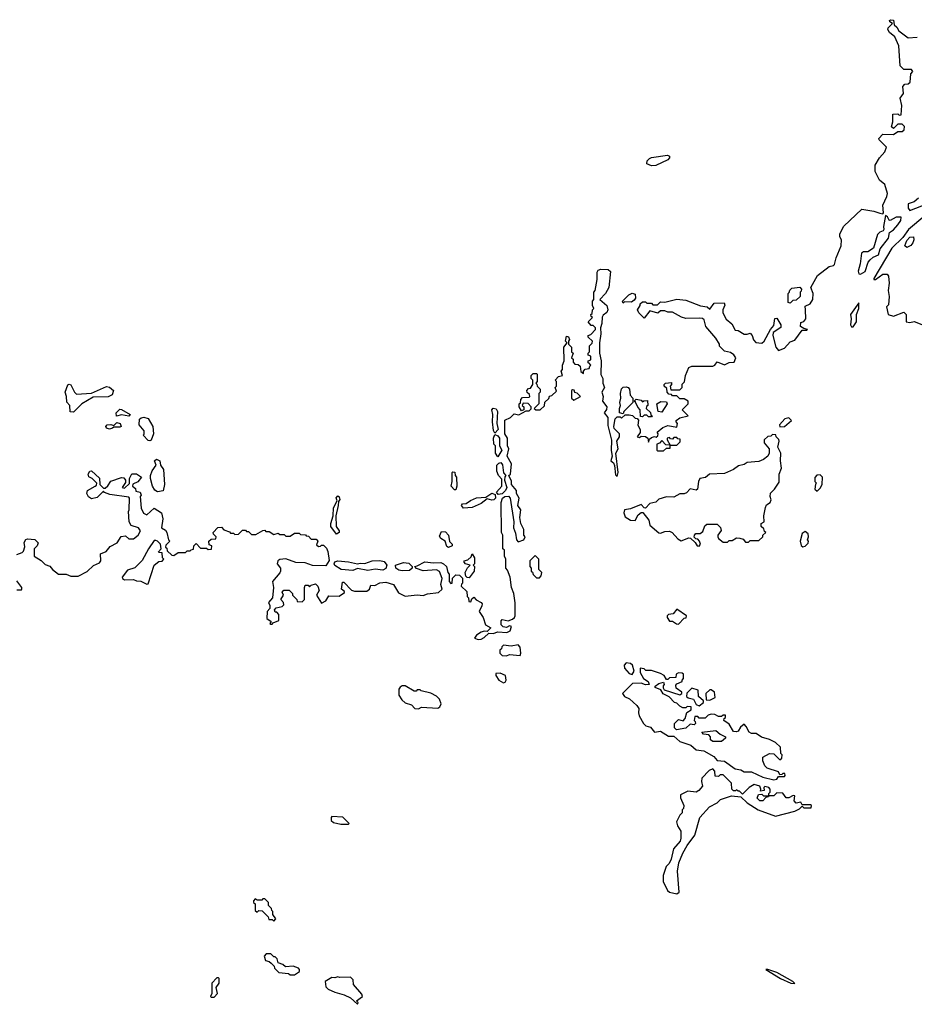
# Model space of a CAD drawing. Extents: x 2701205 to 2963787, y 496209 to 720276.
# Tile 54 of 154: x 2753944 to 2759935, y 671012 to 677610. Entities that reach past the tile are written whole.
import ezdxf

# ---------------------------------------------------------------- set-up
doc = ezdxf.new("R2010")
doc.units = 0

msp = doc.modelspace()

# ---------------------------------------------------------------- linework, layer by layer
at = {"layer": '0CON05XD'}
for points in [[(2757926.7, 674623.3), (2757935, 674560), (2757945, 674550), (2757952.5, 674575), (2757936.7, 674705), (2757952.5, 674735), (2757942.5, 674785), (2757960, 674815), (2757960, 674835), (2757925, 674870), (2757922.5, 674885), (2757932.5, 674935), (2757945, 674950), (2757965, 674950), (2757975, 674940), (2757998.3, 674961.7), (2758025, 674962.5), (2758047, 674957), (2758065, 674940), (2758078.3, 674938.3), (2758087.5, 674927.5), (2758083, 674893), (2758100, 674865), (2758100, 674845), (2758080, 674815), (2758095, 674810), (2758105, 674820), (2758135, 674817.5), (2758150, 674805), (2758155, 674780), (2758161.7, 674798.3), (2758175, 674810), (2758195, 674817.5), (2758207.5, 674812.5), (2758218.3, 674821.7), (2758220, 674835), (2758213, 674847), (2758251.7, 674878.3), (2758285, 674890), (2758345, 674880), (2758350, 674905), (2758340, 674915), (2758340, 674925), (2758365, 674942.5), (2758420, 674955), (2758380, 674995), (2758420, 675035), (2758420, 675055), (2758395, 675070), (2758365, 675070), (2758345, 675090), (2758315, 675090), (2758308.3, 675098.3), (2758291.7, 675101.7), (2758280, 675115), (2758278.3, 675138.3), (2758260, 675155), (2758260, 675165), (2758270, 675175), (2758308.3, 675178.3), (2758310, 675165), (2758300, 675155), (2758305, 675130), (2758365, 675130), (2758380, 675145), (2758381.7, 675168.3), (2758397, 675183), (2758402.5, 675225), (2758425, 675280), (2758445, 675287.5), (2758585, 675287.5), (2758600, 675295), (2758615, 675317.5), (2758665, 675297.5), (2758695, 675312.5), (2758730, 675315), (2758740, 675345), (2758727.5, 675365), (2758705, 675380), (2758665, 675390), (2758631.7, 675421.7), (2758630, 675435), (2758606.1, 675476.1), (2758540, 675555), (2758528.3, 675598.3), (2758517, 675607), (2758495, 675610), (2758405, 675608.8), (2758376.4, 675616.4), (2758315, 675650), (2758285, 675650), (2758265, 675660), (2758235, 675660), (2758217.5, 675642.5), (2758165, 675660), (2758125, 675610), (2758090, 675645), (2758082.5, 675665), (2758100, 675695), (2758100, 675705), (2758115, 675720), (2758135, 675720), (2758145, 675710), (2758175, 675710), (2758185, 675700), (2758215, 675700), (2758235, 675720), (2758265, 675717.5), (2758345, 675736.7), (2758405, 675730), (2758503, 675693), (2758547, 675687), (2758565, 675670), (2758595, 675710), (2758661.7, 675711.7), (2758667, 675697), (2758653, 675667), (2758652.5, 675645), (2758675, 675602.5), (2758713, 675573), (2758735, 675530), (2758755, 675527.5), (2758795, 675503.3), (2758815, 675502.5), (2758835, 675510), (2758850, 675495), (2758857.5, 675465), (2758875, 675447.5), (2758915, 675442.5), (2758930, 675455), (2758972.5, 675535), (2758995, 675560), (2759001.7, 675608.3), (2759015, 675610), (2759042.5, 675565), (2759041.7, 675548.3), (2758990, 675515), (2758987.5, 675495), (2759007.5, 675415), (2759025, 675392.5), (2759065, 675410), (2759105, 675452.5), (2759135, 675462.5), (2759185, 675530), (2759215, 675530), (2759220, 675535), (2759195, 675540), (2759172.5, 675555), (2759175, 675580), (2759195, 675587.5), (2759210, 675605), (2759206.4, 675666.4), (2759205, 675690), (2759237.5, 675705), (2759256.7, 675735), (2759257.5, 675775), (2759242.5, 675815), (2759286.7, 675895), (2759365, 675956.7), (2759395, 675962.5), (2759400.7, 675969.3), (2759412, 676015), (2759446.2, 676095), (2759447.5, 676135), (2759437.5, 676155), (2759437.5, 676175), (2759463.6, 676226.4), (2759585, 676340), (2759665, 676327.5), (2759705, 676312.5), (2759725, 676310), (2759730, 676315), (2759723.6, 676366.4), (2759752.5, 676425), (2759756.4, 676446.4), (2759737.5, 676505), (2759702.5, 676535), (2759673, 676593), (2759672.5, 676635), (2759702.5, 676685), (2759737.5, 676725), (2759750, 676755), (2759700, 676805), (2759697.5, 676815), (2759725, 676842.5), (2759795, 676840), (2759825, 676860), (2759855, 676860), (2759868.3, 676871.7), (2759870, 676895), (2759855, 676910), (2759825, 676910), (2759795, 676880), (2759782.5, 676892.5), (2759792.5, 676925), (2759792.5, 676977.5), (2759825, 676980), (2759835, 676970), (2759847, 676973), (2759851.2, 677035), (2759840, 677085), (2759862.5, 677115), (2759858.3, 677161.7), (2759871.7, 677178.3), (2759895, 677180), (2759908.3, 677191.7), (2759913, 677247), (2759926.7, 677263.3), (2759916.4, 677276.4), (2759865, 677276.7), (2759841.4, 677301.4), (2759832, 677435), (2759805.7, 677495.7), (2759768.8, 677525), (2759758, 677545), (2759760, 677555), (2759790, 677585), (2759772.5, 677595), (2759770, 677605), (2759775, 677610), (2759796.4, 677606.4), (2759800, 677575), (2759819.3, 677559.3), (2759832.5, 677535), (2759895, 677487.5), (2759955, 677493.8)], [(2758175, 676630), (2758143.6, 676643.6), (2758146.7, 676665), (2758161.2, 676678.8), (2758175, 676686), (2758283.3, 676703.3), (2758295.8, 676695.8), (2758295.8, 676684.2), (2758285, 676670), (2758205, 676633.8), (2758175, 676630)], [(2759964, 676415), (2759935, 676390), (2759893.9, 676376.1), (2759894, 676346), (2759905, 676331.2), (2760036.7, 676383.3)], [(2759575, 675904.3), (2759606.3, 675923.7), (2759627.5, 675985), (2759639.1, 676000.9), (2759660.5, 676019.5), (2759696.1, 676035), (2759707.3, 676075), (2759763, 676145), (2759768.6, 676185), (2759795, 676201.1), (2759825, 676235.6), (2759844.4, 676265), (2759846.4, 676286.4), (2759815, 676287.1), (2759773.8, 676263.8), (2759766.4, 676266.4), (2759755, 676290), (2759741.7, 676298.3), (2759729.2, 676225), (2759732, 676205), (2759726.2, 676195), (2759703.5, 676186.5), (2759689.6, 676170.4), (2759661.7, 676078.3), (2759625, 676054.3), (2759595, 676054.5), (2759581.2, 676045), (2759573.6, 675975), (2759559.6, 675925), (2759565, 675906.2), (2759575, 675904.3)], [(2760005, 676295.7), (2759896.2, 676205), (2759858.6, 676151.4), (2759785, 676078.5), (2759664.3, 675875), (2759665, 675870), (2759675, 675870), (2759725, 675904.3), (2759753.8, 675903.8), (2759761.7, 675891.7), (2759767.5, 675845), (2759760, 675795), (2759766.7, 675755), (2759761.7, 675698.3), (2759750, 675685), (2759760, 675635), (2759795, 675622.5), (2759865, 675650), (2759880, 675635), (2759880, 675585), (2759905, 675580), (2759935, 675587.5), (2759985, 675566.7)], [(2759885, 676083.3), (2759872.5, 676095), (2759885, 676131.2), (2759905, 676153.8), (2759930, 676155), (2759933.3, 676135), (2759926.7, 676115), (2759912.3, 676097.7), (2759885, 676083.3)], [(2754680, 674535), (2754695, 674567.5), (2754725, 674566.2), (2754760, 674545), (2754735, 674512.5), (2754701.7, 674498.3), (2754700, 674485), (2754718.3, 674468.3), (2754721.7, 674451.7), (2754750, 674445), (2754757.5, 674425), (2754750, 674415), (2754757, 674337), (2754773.6, 674303.6), (2754795, 674292.5), (2754845, 674337.5), (2754894.2, 674305), (2754902.5, 674265), (2754892.5, 674205), (2754919.3, 674189.3), (2754930, 674175), (2754940, 674125), (2754950, 674115), (2754921.7, 674088.3), (2754920, 674075), (2754928.3, 674068.3), (2754931.7, 674051.7), (2754961.7, 674021.7), (2754975, 674020), (2755005, 674040), (2755055, 674040), (2755065, 674050), (2755085, 674050), (2755091.7, 674058.3), (2755108.3, 674061.7), (2755110, 674085), (2755125, 674100), (2755155, 674070), (2755195, 674070), (2755205, 674060), (2755228.3, 674061.7), (2755230, 674085), (2755211.7, 674091.7), (2755210, 674115), (2755225, 674130), (2755258.3, 674131.7), (2755260, 674145), (2755241.7, 674161.7), (2755240, 674175), (2755271.7, 674208.3), (2755295, 674210), (2755311.7, 674191.7), (2755348.3, 674178.3), (2755355, 674170), (2755375, 674170), (2755385, 674160), (2755408.3, 674161.7), (2755435, 674190), (2755455, 674190), (2755461.7, 674181.7), (2755475, 674180), (2755495, 674160), (2755525, 674160), (2755571.7, 674188.3), (2755585, 674190), (2755591.7, 674181.7), (2755615, 674180), (2755645, 674160), (2755675, 674170), (2755685, 674160), (2755715, 674160), (2755725, 674150), (2755755, 674150), (2755785, 674170), (2755815, 674170), (2755825, 674160), (2755858.3, 674158.3), (2755861.7, 674151.7), (2755878.3, 674148.3), (2755895, 674130), (2755928.3, 674128.3), (2755940, 674115), (2755931.7, 674091.7), (2755945, 674080), (2755958.3, 674081.7), (2755965, 674090), (2755978.3, 674088.3), (2755998.3, 674068.3), (2756007.5, 674047.5), (2756017, 673987), (2755995, 673950), (2755905, 673953.3), (2755855, 673970), (2755793.6, 673973.6), (2755725, 673996.7), (2755686.4, 673993.6), (2755672.5, 673985), (2755667.5, 673965), (2755690, 673935), (2755690, 673915), (2755686.4, 673903.6), (2755637.5, 673845), (2755642.5, 673805), (2755637.5, 673735), (2755610, 673705), (2755620, 673685), (2755620, 673665), (2755600, 673645), (2755598.3, 673598.3), (2755628.3, 673578.3), (2755620, 673565), (2755625, 673560), (2755635, 673560), (2755641.7, 673568.3), (2755680, 673585), (2755680, 673625), (2755665, 673640), (2755655, 673640), (2755650, 673655), (2755661.7, 673668.3), (2755701.7, 673678.3), (2755711.7, 673688.3), (2755710, 673705), (2755692.5, 673725), (2755710, 673755), (2755702.5, 673775), (2755711.7, 673788.3), (2755748.3, 673788.3), (2755770, 673765), (2755770, 673755), (2755800, 673725), (2755801.7, 673711.7), (2755835, 673710), (2755850, 673725), (2755850, 673805), (2755855, 673820), (2755875, 673820), (2755885, 673810), (2755895, 673820), (2755925, 673830), (2755940, 673815), (2755950, 673785), (2755932.5, 673755), (2755965, 673700), (2755993, 673717), (2756015, 673750), (2756083, 673747), (2756118.3, 673771.7), (2756118.3, 673778.3), (2756100, 673795), (2756105, 673840), (2756115, 673840), (2756167, 673787), (2756185, 673780), (2756269.3, 673780.7), (2756287.5, 673795), (2756295, 673820), (2756321.7, 673818.3), (2756355, 673837.5), (2756395, 673840), (2756447.5, 673825), (2756480, 673770), (2756525, 673746.7), (2756605, 673756.2), (2756645, 673752.5), (2756675, 673762.5), (2756747.7, 673772.3), (2756773.3, 673795), (2756763.8, 673825), (2756772.5, 673865), (2756755, 673912.5), (2756735, 673923.3), (2756645, 673916.7), (2756601.7, 673931.7), (2756590, 673945), (2756605, 673950), (2756657, 673977), (2756715, 673970), (2756765, 673972), (2756782.5, 673965), (2756802.5, 673945), (2756810, 673905), (2756820, 673895), (2756820, 673845), (2756831.7, 673831.7), (2756840, 673835), (2756841.7, 673868.3), (2756865, 673890), (2756888.3, 673888.3), (2756908.3, 673868.3), (2756910, 673835), (2756901.7, 673828.3), (2756900, 673815), (2756938.3, 673778.3), (2756940, 673745), (2756950, 673735), (2756951.7, 673711.7), (2756965, 673710), (2756971.7, 673728.3), (2756985, 673740), (2757001.7, 673721.7), (2757033.3, 673705), (2757040, 673695), (2757038.3, 673681.7), (2757020, 673645), (2757046.7, 673605), (2757062.5, 673555), (2757100, 673535), (2757075, 673510), (2757055, 673512.5), (2757035, 673506.7), (2757002.5, 673485), (2756990, 673465), (2757015, 673457.5), (2757035, 673460), (2757055, 673470), (2757085, 673500), (2757115, 673497.5), (2757145, 673507.5), (2757207, 673503), (2757227.5, 673515), (2757237.5, 673545), (2757225, 673547.5), (2757203.6, 673536.4), (2757180.8, 673540.8), (2757167.5, 673555), (2757168.3, 673581.7), (2757175, 673590), (2757215, 673582.5), (2757245, 673593.3), (2757257.5, 673605), (2757262.5, 673615), (2757263, 673703), (2757252.5, 673765), (2757237.5, 673805), (2757227.5, 673875), (2757211.7, 673921.7), (2757200, 673935), (2757200, 673995), (2757190, 674015), (2757190, 674055), (2757180, 674065), (2757180, 674155), (2757170, 674175), (2757167.5, 674375), (2757177.5, 674405), (2757194, 674416), (2757217.3, 674417.3), (2757228.8, 674405), (2757252.5, 674245), (2757251.2, 674205), (2757265, 674170), (2757271.2, 674125), (2757282.3, 674112.3), (2757320, 674125), (2757330, 674145), (2757320, 674155), (2757320, 674195), (2757300, 674235), (2757292.5, 674275), (2757300, 674325), (2757280, 674355), (2757290, 674405), (2757270, 674435), (2757270, 674455), (2757237.5, 674495), (2757237, 674517), (2757220, 674555), (2757230, 674565), (2757237.5, 674635), (2757207.5, 674685), (2757220, 674735), (2757210, 674755), (2757210, 674805), (2757192.5, 674835), (2757193.8, 674926.2), (2757230, 674945), (2757255, 674970), (2757287, 674963), (2757335, 674990), (2757355, 674990), (2757368.3, 675001.7), (2757370, 675015), (2757348.3, 675038.3), (2757315, 675040), (2757310, 675025), (2757320, 675015), (2757320, 674995), (2757305, 674990), (2757290, 675015), (2757290, 675035), (2757298.3, 675041.7), (2757300, 675065), (2757311.7, 675078.3), (2757355, 675080), (2757360, 675085), (2757358.3, 675098.3), (2757341.7, 675111.7), (2757340, 675125), (2757351.7, 675138.3), (2757365, 675140), (2757380, 675165), (2757380, 675195), (2757370, 675205), (2757370, 675225), (2757381.7, 675238.3), (2757405, 675240), (2757410, 675235), (2757410, 675185), (2757400, 675175), (2757408.3, 675168.3), (2757410, 675155), (2757430, 675135), (2757430, 675115), (2757420, 675105), (2757420, 675035), (2757390, 675005), (2757400, 674995), (2757430, 674995), (2757458.3, 675021.7), (2757461.7, 675048.3), (2757488.3, 675071.7), (2757491.7, 675088.3), (2757508.3, 675091.7), (2757538.3, 675121.7), (2757530, 675145), (2757540, 675155), (2757540, 675185), (2757530, 675195), (2757551.7, 675218.3), (2757580, 675225), (2757570, 675255), (2757580, 675265), (2757580, 675295), (2757590, 675325), (2757587.5, 675415), (2757610, 675445), (2757600, 675455), (2757605, 675490), (2757620, 675485), (2757627, 675467), (2757620, 675455), (2757620, 675435), (2757640, 675415), (2757640, 675385), (2757650, 675375), (2757640, 675345), (2757650, 675335), (2757650, 675315), (2757661.7, 675301.7), (2757685, 675300), (2757698.3, 675288.3), (2757701.7, 675251.7), (2757720, 675240), (2757720, 675255), (2757731.7, 675268.3), (2757758.3, 675271.7), (2757761.7, 675288.3), (2757770, 675295), (2757758.3, 675308.3), (2757751.7, 675311.7), (2757750, 675325), (2757768.3, 675331.7), (2757770, 675355), (2757751.7, 675361.7), (2757750, 675375), (2757760, 675385), (2757760, 675425), (2757778.3, 675441.7), (2757780, 675455), (2757751.7, 675481.7), (2757750, 675495), (2757768.3, 675501.7), (2757800, 675535), (2757800, 675545), (2757785, 675560), (2757771.7, 675561.7), (2757750, 675585), (2757780, 675615), (2757771.7, 675621.7), (2757770, 675635), (2757778.3, 675641.7), (2757780, 675665), (2757790, 675675), (2757780, 675695), (2757780, 675725), (2757790, 675735), (2757790, 675785), (2757797.5, 675795), (2757810.7, 675869.3), (2757811.7, 675918.3), (2757818.3, 675931.7), (2757835, 675938), (2757886.1, 675936.1), (2757901.7, 675921.7), (2757890, 675815), (2757866.7, 675775), (2757830, 675735), (2757876.7, 675695), (2757883.3, 675665), (2757875, 675647.5), (2757850.5, 675629.5), (2757843.9, 675616.1), (2757842, 675575), (2757833.3, 675545), (2757836, 675505), (2757826.7, 675445), (2757826, 675375), (2757838.1, 675325), (2757836.4, 675233.6), (2757849.2, 675205), (2757848.8, 675175), (2757861.2, 675145), (2757842.5, 675115), (2757852, 675085), (2757846.7, 675055), (2757876, 675015), (2757873, 674997), (2757857.5, 674975), (2757882.9, 674945), (2757881.7, 674891.7), (2757908.3, 674791.7), (2757904.2, 674724.2), (2757911.2, 674685), (2757903.8, 674655), (2757920.8, 674640.8), (2757926.7, 674623.3)], [(2759105, 675710), (2759090, 675715), (2759090, 675775), (2759098.3, 675781.7), (2759101.7, 675798.3), (2759115, 675810), (2759168.3, 675818.3), (2759180, 675805), (2759178.3, 675791.7), (2759170, 675785), (2759170, 675755), (2759145, 675730), (2759121.7, 675728.3), (2759105, 675710)], [(2757985, 675710), (2757980, 675725), (2758023.6, 675766.4), (2758045, 675777.5), (2758065, 675770), (2758067.5, 675745), (2758059.3, 675730.7), (2758041.7, 675718.3), (2757995, 675720), (2757985, 675710)], [(2759525, 675552.2), (2759548.2, 675585), (2759548.5, 675635), (2759564.3, 675675), (2759565, 675712.5), (2759507.7, 675635), (2759513.2, 675605), (2759508.8, 675565), (2759515, 675552.9), (2759525, 675552.2)], [(2754305, 674980), (2754281.7, 674981.7), (2754280, 675025), (2754258.3, 675048.3), (2754257.5, 675085), (2754247.5, 675115), (2754265, 675162.5), (2754275, 675167.5), (2754285, 675162.5), (2754310, 675115), (2754325, 675100), (2754425, 675107.5), (2754525, 675152.5), (2754545, 675147.5), (2754572.5, 675125), (2754563, 675097), (2754535, 675082.5), (2754435, 675080), (2754360, 675035), (2754305, 674980)], [(2757655, 675060), (2757700, 675085), (2757678.3, 675108.3), (2757661.7, 675111.7), (2757658.3, 675128.3), (2757645, 675130), (2757640, 675125), (2757640, 675075), (2757655, 675060)], [(2757985, 674970), (2757960, 674975), (2757960, 675005), (2757967.5, 675025), (2757962.5, 675045), (2757970, 675075), (2757967.5, 675105), (2757975, 675137.5), (2757985, 675147.5), (2758005, 675150), (2758020, 675145), (2758027.5, 675135), (2758033, 675093), (2758050, 675075), (2758050, 675045), (2757990, 674985), (2757985, 674970)], [(2758175, 674950), (2758155, 674950), (2758145, 674960), (2758125, 674960), (2758115, 674950), (2758101.7, 674951.7), (2758100, 674995), (2758083, 675013), (2758068.3, 675048.3), (2758060, 675055), (2758071.7, 675068.3), (2758105, 675060), (2758115, 675050), (2758123, 675057), (2758148.3, 675058.3), (2758150, 675025), (2758141.7, 675018.3), (2758140, 675005), (2758168.3, 674978.3), (2758171.7, 674961.7), (2758180, 674955), (2758175, 674950)], [(2754675, 674952.5), (2754625, 674962.5), (2754592.5, 674952.5), (2754590, 674975), (2754615, 675000), (2754625, 674997.5), (2754682.5, 674965), (2754675, 674952.5)], [(2757125, 674840), (2757117, 674857), (2757110, 674915), (2757113.3, 674965), (2757106.7, 674995), (2757115, 675007.5), (2757135, 675002.5), (2757143.8, 674985), (2757138.8, 674905), (2757147.5, 674865), (2757125, 674840)], [(2758245, 674980), (2758220, 674985), (2758210, 675035), (2758238.3, 675051.7), (2758275, 675050), (2758280, 675035), (2758245, 674980)], [(2754815, 674787.5), (2754805, 674790), (2754770, 674825), (2754777, 674833), (2754777.5, 674855), (2754743.3, 674895), (2754746.7, 674933.3), (2754758, 674942), (2754775, 674946), (2754805, 674937.5), (2754836.2, 674885), (2754840, 674835), (2754825, 674793.3), (2754815, 674787.5)], [(2759035, 674882.5), (2759065, 674883.3), (2759112.5, 674925), (2759095, 674943.3), (2759067.5, 674935), (2759032.5, 674895), (2759035, 674882.5)], [(2754545, 674866.7), (2754523.9, 674873.9), (2754520, 674885), (2754530, 674895), (2754555, 674897.5), (2754575, 674890), (2754595, 674910), (2754617.5, 674905), (2754622.5, 674885), (2754615, 674880), (2754575, 674880), (2754565, 674872.5), (2754545, 674866.7)], [(2757145, 674680), (2757130, 674705), (2757130, 674755), (2757120, 674765), (2757117.5, 674805), (2757125, 674830), (2757145, 674822.5), (2757157.5, 674805), (2757157.5, 674755), (2757172.5, 674725), (2757145, 674680)], [(2758495, 674082.5), (2758502.5, 674095), (2758497.5, 674115), (2758485, 674130), (2758471.7, 674131.7), (2758461.7, 674141.7), (2758463, 674157), (2758473, 674167), (2758501.7, 674168.3), (2758519.3, 674180.7), (2758531.7, 674218.3), (2758545, 674230), (2758615, 674230), (2758638.3, 674208.3), (2758641.7, 674188.3), (2758620, 674155), (2758620, 674145), (2758623.6, 674133.6), (2758655, 674110), (2758685, 674110), (2758695, 674120), (2758715, 674120), (2758745, 674137.5), (2758767, 674137), (2758788.3, 674128.3), (2758805, 674110), (2758825, 674110), (2758835, 674120), (2758895, 674120), (2758920, 674145), (2758920, 674155), (2758940, 674175), (2758931.7, 674181.7), (2758928.3, 674198.3), (2758910, 674215), (2758910, 674235), (2758930, 674245), (2758927.5, 674285), (2758938.3, 674341.7), (2758945, 674360), (2758970, 674375), (2758977, 674393), (2758970, 674415), (2758971.7, 674438.3), (2759000, 674465), (2759029.5, 674510.5), (2759030, 674565), (2759046.7, 674605), (2759040, 674655), (2759042.5, 674705), (2759022.5, 674745), (2759030, 674785), (2759027, 674797), (2759010, 674815), (2759008.3, 674828.3), (2758985, 674830), (2758975, 674820), (2758955, 674817.5), (2758930, 674795), (2758930, 674775), (2758962.5, 674735), (2758963.8, 674705), (2758953.8, 674685), (2758925, 674662), (2758895, 674650), (2758816.1, 674643.9), (2758795, 674630), (2758758.3, 674621.7), (2758725, 674596.2), (2758665, 674570), (2758564.2, 674565.8), (2758538, 674542), (2758500, 674535), (2758490.8, 674515), (2758482.5, 674465), (2758475, 674457.5), (2758435, 674467.5), (2758410, 674440), (2758395, 674432.5), (2758365, 674432.5), (2758325, 674410), (2758275, 674412.5), (2758225, 674397.5), (2758203.9, 674376.1), (2758165, 674368.8), (2758135, 674337.5), (2758125, 674340), (2758105, 674362.5), (2758035, 674331.4), (2757995, 674326), (2757990.6, 674305), (2757998.9, 674278.9), (2758035, 674256.9), (2758065, 674253.5), (2758085, 674293.3), (2758105, 674307.5), (2758117, 674307), (2758156.9, 674256.9), (2758165, 674222.5), (2758225, 674171.9), (2758235, 674169.2), (2758265, 674180), (2758295, 674182.5), (2758313, 674173), (2758350.7, 674130.7), (2758375, 674117.5), (2758425, 674137.5), (2758437, 674137), (2758467.5, 674107.5), (2758480, 674085), (2758495, 674082.5)], [(2758345, 674760), (2758368.3, 674781.7), (2758368.3, 674798.3), (2758351.7, 674801.7), (2758345, 674810), (2758325, 674810), (2758315, 674800), (2758301.7, 674801.7), (2758295, 674810), (2758280, 674805), (2758280, 674795), (2758300, 674760), (2758345, 674760)], [(2758255, 674720), (2758275, 674740), (2758300, 674740), (2758300, 674760), (2758271.7, 674761.7), (2758245, 674790), (2758228.3, 674771.7), (2758210, 674765), (2758210, 674725), (2758215, 674720), (2758255, 674720)], [(2754866.4, 674446.4), (2754848.3, 674458.3), (2754832, 674485), (2754820, 674535), (2754820, 674555), (2754831.9, 674588.1), (2754856.7, 674625), (2754846.2, 674655), (2754860, 674665), (2754882, 674655), (2754886, 674625), (2754907.5, 674595), (2754913.3, 674495), (2754905, 674453.3), (2754866.4, 674446.4)], [(2757148.3, 674428.3), (2757137.5, 674445), (2757172.5, 674485), (2757171.7, 674531.7), (2757150, 674555), (2757140, 674585), (2757140, 674625), (2757151.7, 674638.3), (2757165, 674642.5), (2757176.4, 674626.4), (2757183, 674573), (2757200, 674555), (2757193, 674547), (2757190, 674525), (2757206.7, 674475), (2757196.7, 674455), (2757175, 674433.3), (2757148.3, 674428.3)], [(2753923.6, 674026.4), (2753960.7, 674039.3), (2753968.3, 674048.3), (2753977, 674077), (2753973.6, 674106.4), (2753983.6, 674126.4), (2753995, 674132.5), (2754045, 674127.5), (2754067.5, 674105), (2754060, 674085), (2754040, 674065), (2754040, 674015), (2754086.7, 673986.7), (2754115, 673960), (2754145, 673947.5), (2754162.5, 673925), (2754203.6, 673893.6), (2754254.1, 673894.1), (2754285, 673880.8), (2754335, 673881.2), (2754395, 673912.5), (2754437, 673953), (2754478.3, 673971.7), (2754487.5, 673985), (2754485, 674030), (2754523, 674047), (2754549.3, 674080.7), (2754596.4, 674103.6), (2754623.6, 674146.4), (2754651.7, 674151.7), (2754675, 674132.5), (2754705, 674132.5), (2754737.5, 674155), (2754752.5, 674185), (2754740, 674205), (2754690.7, 674220.7), (2754677.5, 674245), (2754672.5, 674315), (2754677.5, 674325), (2754680, 674405), (2754675, 674410), (2754548.3, 674428.3), (2754511.7, 674441.7), (2754505, 674450), (2754461.7, 674408.3), (2754425, 674400), (2754405, 674412.5), (2754393.8, 674435), (2754396.7, 674455), (2754450, 674485), (2754458.3, 674491.7), (2754460, 674505), (2754430, 674535), (2754407, 674547), (2754402.5, 674565), (2754412.5, 674585), (2754425, 674587.5), (2754478.3, 674538.3), (2754480, 674495), (2754505, 674470), (2754515, 674470), (2754533, 674487), (2754555, 674517.5), (2754625, 674543.3), (2754640.7, 674540.7), (2754652.5, 674525), (2754651.7, 674508.3), (2754630, 674475), (2754645, 674470), (2754678.3, 674501.7), (2754680, 674535)], [(2756865, 674460), (2756855, 674460), (2756832.5, 674485), (2756840, 674515), (2756840, 674575), (2756845, 674580), (2756858.3, 674578.3), (2756860, 674555), (2756870, 674545), (2756872.5, 674485), (2756865, 674460)], [(2759285, 674450), (2759305, 674470), (2759317.5, 674495), (2759320, 674545), (2759305, 674560), (2759281.7, 674558.3), (2759268.3, 674541.7), (2759270, 674515), (2759280, 674505), (2759273, 674497), (2759270, 674465), (2759285, 674450)], [(2756065, 674163.3), (2756027.5, 674215), (2756027.5, 674235), (2756043.3, 674285), (2756045, 674340), (2756070, 674385), (2756064.1, 674405.9), (2756075, 674420), (2756083.3, 674413.3), (2756087.5, 674395), (2756078.3, 674381.7), (2756077.5, 674355), (2756060, 674285), (2756063.6, 674213.6), (2756082.5, 674185), (2756082.5, 674175), (2756065, 674163.3)], [(2756915, 674337.5), (2756902.5, 674355), (2756910, 674365), (2756935, 674367.5), (2756962, 674388), (2757004, 674406), (2757065, 674410), (2757105, 674437.5), (2757128.3, 674428.3), (2757130, 674405), (2757118.3, 674391.7), (2757105, 674390), (2757075, 674400), (2757035, 674367.5), (2756975, 674342.5), (2756915, 674337.5)], [(2756815, 674073.3), (2756805, 674080), (2756792.5, 674115), (2756764.1, 674134.1), (2756755, 674150), (2756768.3, 674181.7), (2756795, 674177.5), (2756816.2, 674155), (2756823, 674113), (2756840, 674095), (2756840, 674085), (2756815, 674073.3)], [(2759188.3, 674078.3), (2759205, 674082.5), (2759225, 674102.5), (2759226.7, 674115), (2759220, 674125), (2759225.8, 674144.2), (2759223.8, 674165), (2759205, 674180), (2759183.9, 674166.1), (2759170, 674115), (2759177, 674087), (2759188.3, 674078.3)], [(2754795, 673826.7), (2754805, 673830), (2754843.3, 673955), (2754875, 673980), (2754898.3, 673981.7), (2754910, 673995), (2754900, 674005), (2754898.3, 674038.3), (2754875, 674040), (2754872.5, 674045), (2754890, 674065), (2754887.5, 674095), (2754866.4, 674116.4), (2754855, 674120), (2754845, 674120), (2754806.7, 674065), (2754763.9, 673986.1), (2754713.6, 673936.4), (2754665, 673922.5), (2754630, 673875), (2754632.5, 673865), (2754645, 673857.5), (2754705, 673860), (2754725, 673850), (2754755, 673847.5), (2754795, 673826.7)], [(2756955, 673870), (2756941.7, 673871.7), (2756931.7, 673881.7), (2756927.5, 673905), (2756943, 673937), (2756960, 673955), (2756930, 673965), (2756920, 673975), (2756920, 673985), (2756945, 673990), (2756968.3, 674011.7), (2756975, 674030), (2756990, 674005), (2756990, 673965), (2756980, 673955), (2756990, 673945), (2756987.5, 673915), (2756955, 673870)], [(2757425, 673870), (2757437, 673883), (2757440, 673905), (2757420, 673925), (2757420, 673995), (2757395, 674020), (2757360, 673985), (2757360, 673945), (2757370, 673935), (2757370, 673915), (2757378.3, 673908.3), (2757381.7, 673891.7), (2757405, 673870), (2757425, 673870)], [(2756275, 673920), (2756205, 673932.5), (2756175, 673920), (2756097, 673927), (2756055, 673953.3), (2756050, 673965), (2756055, 673977.5), (2756075, 673983.3), (2756145, 673977.5), (2756205, 673963.3), (2756225, 673968.8), (2756255, 673966.7), (2756303.6, 673983.6), (2756356.1, 673986.1), (2756385, 673980), (2756403.3, 673955), (2756396.4, 673933.6), (2756375, 673922.5), (2756325, 673928.8), (2756275, 673920)], [(2756506.1, 673916.1), (2756482.3, 673922.3), (2756462.5, 673935), (2756460, 673955), (2756515, 673972.9), (2756548.8, 673968.8), (2756572.5, 673945), (2756572.5, 673935), (2756555, 673918.8), (2756506.1, 673916.1)], [(2753925, 673790), (2753955, 673790), (2753957.5, 673795), (2753957.5, 673805), (2753925, 673850)], [(2758355, 673560), (2758395, 673600), (2758408.3, 673601.7), (2758410, 673615), (2758345, 673660), (2758320.7, 673629.3), (2758290, 673625), (2758280, 673615), (2758280, 673605), (2758295, 673580), (2758315, 673580), (2758341.7, 673561.7), (2758355, 673560)], [(2757205, 673347.5), (2757225, 673357.5), (2757295, 673350), (2757300, 673365), (2757296.7, 673405), (2757281.7, 673421.7), (2757235, 673412.5), (2757185, 673420), (2757171.7, 673408.3), (2757170, 673395), (2757160, 673385), (2757160, 673365), (2757175, 673350), (2757205, 673347.5)], [(2758045, 673223.3), (2758060, 673245), (2758047.5, 673285), (2758035, 673296.7), (2758005, 673300), (2757991.2, 673285), (2757993.8, 673265), (2758025, 673228.8), (2758045, 673223.3)], [(2757185, 673167.5), (2757195, 673170), (2757202.5, 673185), (2757196.4, 673216.4), (2757161.7, 673231.7), (2757131.7, 673228.3), (2757132.5, 673215), (2757153.6, 673183.6), (2757185, 673167.5)], [(2758995, 672517.5), (2759015, 672520), (2759025, 672540), (2759065, 672540), (2759070, 672545), (2759068.3, 672558.3), (2759055, 672560), (2759048.3, 672551.7), (2759035, 672550), (2759025, 672570), (2758950, 672595), (2758935, 672610), (2758920, 672645), (2758921.7, 672668.3), (2758965, 672692.5), (2758995, 672690), (2759035, 672650), (2759048.3, 672661.7), (2759050, 672685), (2759042.5, 672692.5), (2759040, 672735), (2759005, 672767.5), (2758965, 672787.5), (2758913, 672803), (2758877, 672827), (2758845, 672827.5), (2758830, 672835), (2758810, 672875), (2758795, 672890), (2758770.7, 672869.3), (2758755, 672842.5), (2758745, 672837.5), (2758725, 672840), (2758695, 672890), (2758660, 672915), (2758661.7, 672928.3), (2758670, 672935), (2758670, 672950), (2758655, 672950), (2758645, 672940), (2758625, 672940), (2758600, 672955), (2758575, 672957.5), (2758555, 672950), (2758535, 672930), (2758495, 672930), (2758485, 672940), (2758465, 672940), (2758460, 672915), (2758468.3, 672908.3), (2758470, 672895), (2758460, 672885), (2758435, 672890), (2758405, 672862.5), (2758341.7, 672851.7), (2758330, 672865), (2758330, 672895), (2758355, 672920), (2758388.3, 672911.7), (2758401.7, 672928.3), (2758411.7, 672968.3), (2758440, 672985), (2758440, 673005), (2758415, 673007.5), (2758405, 673000), (2758385, 673000), (2758365, 673010), (2758345, 673030), (2758330, 673035), (2758293, 673073), (2758253.6, 673093.6), (2758238.8, 673118.8), (2758200, 673135), (2758200, 673145), (2758225, 673162.5), (2758255, 673170), (2758260, 673155), (2758252.5, 673147.5), (2758253.3, 673133.3), (2758260.7, 673120.7), (2758365, 673086.7), (2758377.5, 673095), (2758377.5, 673105), (2758340.7, 673130.7), (2758338.3, 673151.7), (2758345, 673160), (2758380, 673175), (2758380, 673185), (2758390, 673195), (2758390, 673225), (2758381.7, 673231.7), (2758355, 673232.5), (2758340, 673225), (2758338.3, 673201.7), (2758295, 673200), (2758285, 673190), (2758275, 673190), (2758260, 673215), (2758235, 673230), (2758175, 673250), (2758138.3, 673248.3), (2758125, 673260), (2758100, 673265), (2758100, 673235), (2758122.5, 673195), (2758152.5, 673175), (2758160, 673155), (2758135, 673153.3), (2758105, 673163.3), (2758048.3, 673161.7), (2757981.2, 673095), (2757993.3, 673075), (2758028.8, 673058.8), (2758077.5, 673015), (2758090, 672995), (2758087.5, 672965), (2758093.3, 672945), (2758121.2, 672895), (2758137.7, 672877.7), (2758168.8, 672868.8), (2758195, 672836.7), (2758235, 672842.5), (2758288.3, 672808.3), (2758325, 672810), (2758364.1, 672774.1), (2758438.3, 672748.3), (2758475, 672717.5), (2758525, 672710), (2758592.3, 672672.3), (2758615, 672646.7), (2758665, 672642.5), (2758735, 672590.8), (2758774.1, 672584.1), (2758795, 672570), (2758845, 672570), (2758920, 672535), (2758995, 672517.5)], [(2756615, 672993.3), (2756635, 673003.3), (2756745, 672997.5), (2756757.5, 673005), (2756767.5, 673025), (2756756.4, 673056.4), (2756735, 673077.5), (2756697, 673097), (2756633, 673113), (2756625, 673120), (2756605, 673120), (2756598.3, 673111.7), (2756585, 673110), (2756526.4, 673146.4), (2756505, 673146.7), (2756492.3, 673137.7), (2756483.3, 673125), (2756482.5, 673085), (2756503.6, 673053.6), (2756525, 673032.5), (2756568.3, 673018.3), (2756590, 672995), (2756615, 672993.3)], [(2758495, 673013.3), (2758522.5, 673035), (2758522.5, 673045), (2758490, 673075), (2758488.3, 673118.3), (2758445, 673130), (2758413, 673097), (2758410, 673075), (2758420, 673065), (2758457.5, 673057.5), (2758475, 673022.5), (2758495, 673013.3)], [(2758565, 673050), (2758601.7, 673068.3), (2758597.5, 673105), (2758575, 673120), (2758565, 673120), (2758540, 673095), (2758541.7, 673051.7), (2758565, 673050)], [(2758645, 672772.5), (2758585, 672772.5), (2758570, 672785), (2758570, 672805), (2758558.3, 672818.3), (2758523, 672823), (2758513, 672837), (2758607, 672847), (2758635, 672822.5), (2758670, 672805), (2758670, 672795), (2758645, 672772.5)], [(2758345, 671752.5), (2758360, 671765), (2758348.8, 671905), (2758358.8, 671961.2), (2758385.8, 672024.2), (2758414.2, 672075.8), (2758466.2, 672145), (2758500, 672265), (2758563.6, 672336.4), (2758615, 672363.3), (2758637.5, 672385), (2758711.7, 672408.3), (2758772.5, 672402.5), (2758815, 672362), (2758890, 672315), (2759006.4, 672273.6), (2759135, 672307.5), (2759167, 672323), (2759185, 672340), (2759195, 672330), (2759245, 672330), (2759247.5, 672345), (2759240, 672350), (2759185, 672350), (2759175, 672367.5), (2759145, 672360), (2759130, 672375), (2759135, 672410), (2759125, 672412.5), (2759095, 672396.7), (2759077, 672397), (2759055, 672427.5), (2759015, 672430), (2758995, 672410), (2758960, 672410), (2758958.3, 672401.7), (2758941.7, 672398.3), (2758920, 672375), (2758900, 672375), (2758883.6, 672393.6), (2758891.7, 672418.3), (2758915, 672420), (2758925, 672410), (2758960, 672410), (2758960, 672425), (2758970, 672435), (2758970, 672455), (2758960, 672465), (2758935, 672472.5), (2758927.5, 672465), (2758930, 672445), (2758905, 672440), (2758907.5, 672455), (2758900, 672475), (2758863.8, 672486.2), (2758830, 672465), (2758785, 672420), (2758765, 672440), (2758755, 672440), (2758745, 672450), (2758737, 672443), (2758723.6, 672443.6), (2758712.5, 672455), (2758710, 672495), (2758655, 672550), (2758635, 672550), (2758625, 672540), (2758601.7, 672541.7), (2758600, 672575), (2758585, 672590), (2758561.7, 672578.3), (2758511.7, 672528.3), (2758510, 672505), (2758517.5, 672475), (2758492.5, 672445), (2758475, 672433.3), (2758418.3, 672441.7), (2758370, 672415), (2758370, 672395), (2758392.5, 672345), (2758390, 672325), (2758380, 672315), (2758380, 672295), (2758365, 672280), (2758342.5, 672235), (2758349.3, 672209.3), (2758371.7, 672171.7), (2758372.5, 672125), (2758367.5, 672105), (2758322.5, 672055), (2758307.5, 671985), (2758292.5, 671955), (2758272.5, 671935), (2758252.5, 671875), (2758252.5, 671835), (2758282.5, 671775), (2758295, 671763.3), (2758345, 671752.5)], [(2756145, 672220), (2756150, 672225), (2756107, 672267), (2756035, 672270), (2756030, 672265), (2756030, 672245), (2756045, 672230), (2756095, 672220), (2756145, 672220)], [(2755645, 671570), (2755660, 671585), (2755640, 671615), (2755640, 671635), (2755631.7, 671641.7), (2755630, 671655), (2755610, 671675), (2755610, 671695), (2755585, 671720), (2755571.7, 671718.3), (2755565, 671710), (2755535, 671710), (2755521.7, 671718.3), (2755510, 671705), (2755510, 671695), (2755520, 671685), (2755521.7, 671641.7), (2755535, 671630), (2755545, 671640), (2755568.3, 671638.3), (2755608.3, 671598.3), (2755611.7, 671581.7), (2755635, 671580), (2755645, 671570)], [(2755785, 671210), (2755817, 671233), (2755817.5, 671245), (2755810, 671255), (2755775, 671267.5), (2755723, 671263), (2755705, 671280), (2755675, 671290), (2755668.3, 671318.3), (2755655, 671330), (2755645, 671330), (2755625, 671350), (2755595, 671350), (2755580, 671335), (2755590, 671305), (2755615, 671300), (2755628.3, 671288.3), (2755647, 671267), (2755650, 671255), (2755680, 671225), (2755745, 671220), (2755755, 671210), (2755785, 671210)], [(2759135, 671152.5), (2759122.5, 671165), (2759015, 671225.6), (2758955, 671245.8), (2758940, 671245), (2759038.8, 671185), (2759107.5, 671155), (2759135, 671152.5)], [(2755245, 671060), (2755267.5, 671085), (2755260, 671125), (2755280, 671155), (2755280, 671185), (2755275, 671190), (2755265, 671190), (2755230, 671155), (2755230, 671085), (2755222.5, 671065), (2755225, 671060), (2755245, 671060)], [(2756205, 671012.5), (2756210, 671025), (2756200, 671035), (2756240, 671065), (2756235, 671080), (2756180, 671145), (2756177, 671177), (2756160, 671195), (2756085, 671192.5), (2756075, 671197.5), (2756055, 671190), (2756035, 671192.5), (2755990, 671165), (2755995, 671130), (2756010, 671115), (2756053.6, 671093.6), (2756117, 671077), (2756160, 671055), (2756205, 671012.5)]]:
    msp.add_lwpolyline(points, dxfattribs=at)

doc.saveas('drawing.dxf')
